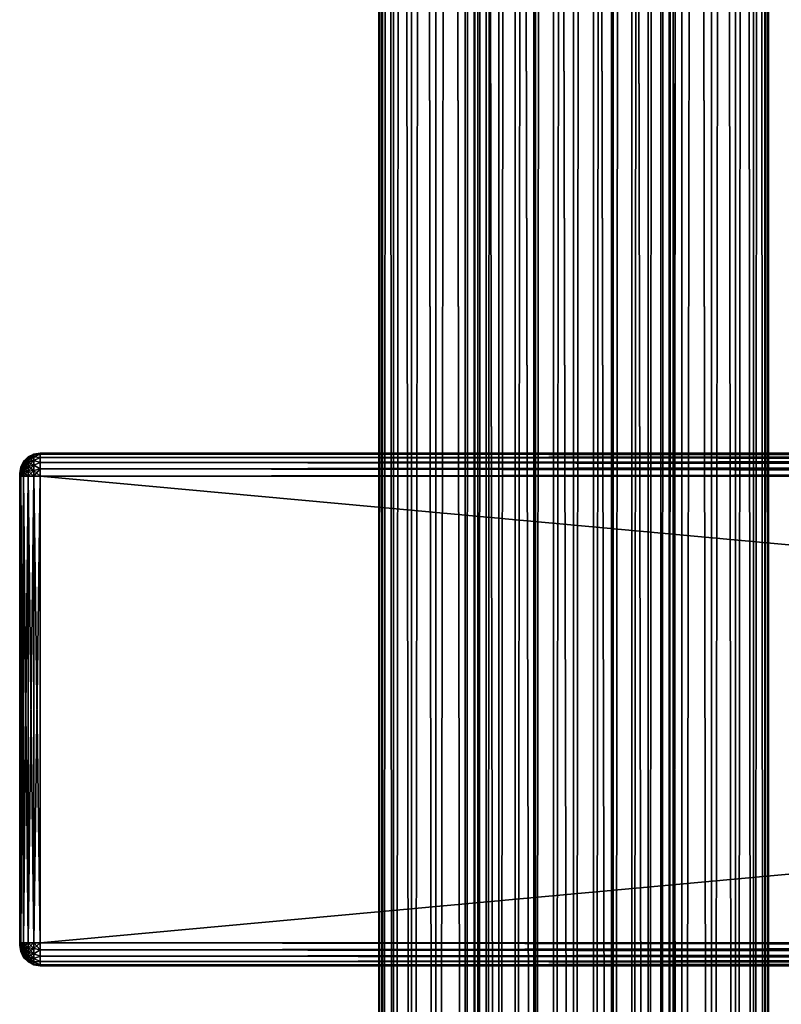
# Model space of a CAD drawing. Extents: x -54 to 446, y -6 to 1844.
# Tile 39 of 196: x -54 to 20, y 347 to 443. Entities that reach past the tile are written whole.
import ezdxf

# ---------------------------------------------------------------- set-up
doc = ezdxf.new("R2010")
doc.units = 0
doc.header["$LTSCALE"] = 52.148148
for name, color, linetype in [('111', 7, 'CONTINUOUS'), ('112', 7, 'CONTINUOUS'), ('575', 7, 'CONTINUOUS'), ('577', 7, 'CONTINUOUS'), ('578', 7, 'CONTINUOUS'), ('579', 7, 'CONTINUOUS'), ('580', 7, 'CONTINUOUS'), ('581', 7, 'CONTINUOUS'), ('582', 7, 'CONTINUOUS'), ('583', 7, 'CONTINUOUS'), ('584', 7, 'CONTINUOUS'), ('585', 7, 'CONTINUOUS'), ('586', 7, 'CONTINUOUS'), ('587', 7, 'CONTINUOUS'), ('588', 7, 'CONTINUOUS'), ('589', 7, 'CONTINUOUS'), ('590', 7, 'CONTINUOUS'), ('591', 7, 'CONTINUOUS'), ('592', 7, 'CONTINUOUS')]:
    doc.layers.add(name, color=color, linetype=linetype)

msp = doc.modelspace()

# ---------------------------------------------------------------- linework, layer by layer
at = {"layer": '111', "color": 7, "linetype": 'CONTINUOUS'}
for points in [[(0, 2, 19), (3.707, 2, 18.635), (0, 1758, 19), (0, 2, 19)], [(0, 1758, 19), (3.707, 2, 18.635), (3.707, 1758, 18.635), (0, 1758, 19)], [(3.707, 2, 18.635), (7.271, 2, 17.554), (3.707, 1758, 18.635), (3.707, 2, 18.635)], [(3.707, 1758, 18.635), (7.271, 2, 17.554), (7.271, 1758, 17.554), (3.707, 1758, 18.635)], [(7.271, 2, 17.554), (10.556, 2, 15.798), (7.271, 1758, 17.554), (7.271, 2, 17.554)], [(7.271, 1758, 17.554), (10.556, 2, 15.798), (10.556, 1758, 15.798), (7.271, 1758, 17.554)], [(9.704, 40.951, -16.335), (9.704, 1719.049, -16.335), (10.556, 1758, -15.798), (9.704, 40.951, -16.335)], [(10.556, 1758, -15.798), (10.556, 2, -15.798), (9.704, 40.951, -16.335), (10.556, 1758, -15.798)], [(13.435, 2, -13.435), (10.556, 2, -15.798), (13.435, 1758, -13.435), (13.435, 2, -13.435)], [(13.435, 1758, -13.435), (10.556, 2, -15.798), (10.556, 1758, -15.798), (13.435, 1758, -13.435)], [(10.556, 2, 15.798), (13.435, 2, 13.435), (10.556, 1758, 15.798), (10.556, 2, 15.798)], [(10.556, 1758, 15.798), (13.435, 2, 13.435), (13.435, 1758, 13.435), (10.556, 1758, 15.798)], [(15.798, 2, -10.556), (13.435, 2, -13.435), (15.798, 1758, -10.556), (15.798, 2, -10.556)], [(15.798, 1758, -10.556), (13.435, 2, -13.435), (13.435, 1758, -13.435), (15.798, 1758, -10.556)], [(13.435, 2, 13.435), (15.798, 2, 10.556), (13.435, 1758, 13.435), (13.435, 2, 13.435)], [(13.435, 1758, 13.435), (15.798, 2, 10.556), (15.798, 1758, 10.556), (13.435, 1758, 13.435)], [(17.554, 2, -7.271), (15.798, 2, -10.556), (17.554, 1758, -7.271), (17.554, 2, -7.271)], [(17.554, 1758, -7.271), (15.798, 2, -10.556), (15.798, 1758, -10.556), (17.554, 1758, -7.271)], [(15.798, 2, 10.556), (17.554, 2, 7.271), (15.798, 1758, 10.556), (15.798, 2, 10.556)], [(15.798, 1758, 10.556), (17.554, 2, 7.271), (17.554, 1758, 7.271), (15.798, 1758, 10.556)], [(18.635, 2, -3.707), (17.554, 2, -7.271), (18.635, 1758, -3.707), (18.635, 2, -3.707)], [(18.635, 1758, -3.707), (17.554, 2, -7.271), (17.554, 1758, -7.271), (18.635, 1758, -3.707)], [(17.554, 2, 7.271), (18.635, 2, 3.707), (17.554, 1758, 7.271), (17.554, 2, 7.271)], [(17.554, 1758, 7.271), (18.635, 2, 3.707), (18.635, 1758, 3.707), (17.554, 1758, 7.271)], [(19, 2), (18.635, 2, -3.707), (19, 1758), (19, 2)], [(19, 1758), (18.635, 2, -3.707), (18.635, 1758, -3.707), (19, 1758)], [(18.635, 2, 3.707), (19, 2), (18.635, 1758, 3.707), (18.635, 2, 3.707)], [(18.635, 1758, 3.707), (19, 2), (19, 1758), (18.635, 1758, 3.707)], [(9.322, 1717.143, -16.556), (9.704, 1719.049, -16.335), (9.322, 42.857, -16.556), (9.322, 1717.143, -16.556)], [(9.322, 42.857, -16.556), (9.704, 1719.049, -16.335), (9.704, 40.951, -16.335), (9.322, 42.857, -16.556)], [(8.52, 1715.259, -16.983), (9.322, 1717.143, -16.556), (8.52, 44.741, -16.983), (8.52, 1715.259, -16.983)], [(8.52, 44.741, -16.983), (9.322, 1717.143, -16.556), (9.322, 42.857, -16.556), (8.52, 44.741, -16.983)], [(7.279, 1713.514, -17.55), (8.52, 1715.259, -16.983), (7.279, 46.486, -17.55), (7.279, 1713.514, -17.55)], [(7.279, 46.486, -17.55), (8.52, 1715.259, -16.983), (8.52, 44.741, -16.983), (7.279, 46.486, -17.55)], [(5.679, 1712.075, -18.131), (7.279, 1713.514, -17.55), (5.679, 47.925, -18.131), (5.679, 1712.075, -18.131)], [(5.679, 47.925, -18.131), (7.279, 1713.514, -17.55), (7.279, 46.486, -17.55), (5.679, 47.925, -18.131)], [(3.863, 1711.048, -18.603), (5.679, 1712.075, -18.131), (3.863, 48.952, -18.603), (3.863, 1711.048, -18.603)], [(3.863, 48.952, -18.603), (5.679, 1712.075, -18.131), (5.679, 47.925, -18.131), (3.863, 48.952, -18.603)], [(1.948, 1710.447, -18.9), (3.863, 1711.048, -18.603), (1.948, 49.553, -18.9), (1.948, 1710.447, -18.9)], [(1.948, 49.553, -18.9), (3.863, 1711.048, -18.603), (3.863, 48.952, -18.603), (1.948, 49.553, -18.9)], [(0, 1710.25, -19), (1.948, 1710.447, -18.9), (0, 49.75, -19), (0, 1710.25, -19)], [(0, 49.75, -19), (1.948, 1710.447, -18.9), (1.948, 49.553, -18.9), (0, 49.75, -19)]]:
    msp.add_3dface(points, dxfattribs=at)
at = {"layer": '112', "color": 7, "linetype": 'CONTINUOUS'}
for points in [[(-19, 1758), (-18.635, 1758, -3.707), (-19, 2), (-19, 1758)], [(-19, 2), (-18.635, 1758, -3.707), (-18.635, 2, -3.707), (-19, 2)], [(-18.635, 1758, 3.707), (-19, 1758), (-18.635, 2, 3.707), (-18.635, 1758, 3.707)], [(-18.635, 2, 3.707), (-19, 1758), (-19, 2), (-18.635, 2, 3.707)], [(-18.635, 1758, -3.707), (-17.554, 1758, -7.271), (-18.635, 2, -3.707), (-18.635, 1758, -3.707)], [(-18.635, 2, -3.707), (-17.554, 1758, -7.271), (-17.554, 2, -7.271), (-18.635, 2, -3.707)], [(-17.554, 1758, 7.271), (-18.635, 1758, 3.707), (-17.554, 2, 7.271), (-17.554, 1758, 7.271)], [(-17.554, 2, 7.271), (-18.635, 1758, 3.707), (-18.635, 2, 3.707), (-17.554, 2, 7.271)], [(-17.554, 1758, -7.271), (-15.798, 1758, -10.556), (-17.554, 2, -7.271), (-17.554, 1758, -7.271)], [(-17.554, 2, -7.271), (-15.798, 1758, -10.556), (-15.798, 2, -10.556), (-17.554, 2, -7.271)], [(-15.798, 1758, 10.556), (-17.554, 1758, 7.271), (-15.798, 2, 10.556), (-15.798, 1758, 10.556)], [(-15.798, 2, 10.556), (-17.554, 1758, 7.271), (-17.554, 2, 7.271), (-15.798, 2, 10.556)], [(-15.798, 1758, -10.556), (-13.435, 1758, -13.435), (-15.798, 2, -10.556), (-15.798, 1758, -10.556)], [(-15.798, 2, -10.556), (-13.435, 1758, -13.435), (-13.435, 2, -13.435), (-15.798, 2, -10.556)], [(-13.435, 1758, 13.435), (-15.798, 1758, 10.556), (-13.435, 2, 13.435), (-13.435, 1758, 13.435)], [(-13.435, 2, 13.435), (-15.798, 1758, 10.556), (-15.798, 2, 10.556), (-13.435, 2, 13.435)], [(-13.435, 1758, -13.435), (-10.556, 1758, -15.798), (-13.435, 2, -13.435), (-13.435, 1758, -13.435)], [(-13.435, 2, -13.435), (-10.556, 1758, -15.798), (-10.556, 2, -15.798), (-13.435, 2, -13.435)], [(-10.556, 1758, 15.798), (-13.435, 1758, 13.435), (-10.556, 2, 15.798), (-10.556, 1758, 15.798)], [(-10.556, 2, 15.798), (-13.435, 1758, 13.435), (-13.435, 2, 13.435), (-10.556, 2, 15.798)], [(-10.556, 2, -15.798), (-10.556, 1758, -15.798), (-9.704, 1719.049, -16.335), (-10.556, 2, -15.798)], [(-7.271, 1758, 17.554), (-10.556, 1758, 15.798), (-7.271, 2, 17.554), (-7.271, 1758, 17.554)], [(-7.271, 2, 17.554), (-10.556, 1758, 15.798), (-10.556, 2, 15.798), (-7.271, 2, 17.554)], [(-3.707, 1758, 18.635), (-7.271, 1758, 17.554), (-3.707, 2, 18.635), (-3.707, 1758, 18.635)], [(-3.707, 2, 18.635), (-7.271, 1758, 17.554), (-7.271, 2, 17.554), (-3.707, 2, 18.635)], [(0, 2, 19), (0, 1758, 19), (-3.707, 1758, 18.635), (0, 2, 19)], [(0, 2, 19), (-3.707, 1758, 18.635), (-3.707, 2, 18.635), (0, 2, 19)], [(-10.556, 2, -15.798), (-9.704, 1719.049, -16.335), (-9.704, 40.951, -16.335), (-10.556, 2, -15.798)], [(-9.704, 1719.049, -16.335), (-9.322, 1717.143, -16.556), (-9.704, 40.951, -16.335), (-9.704, 1719.049, -16.335)], [(-9.704, 40.951, -16.335), (-9.322, 1717.143, -16.556), (-9.322, 42.857, -16.556), (-9.704, 40.951, -16.335)], [(-9.322, 1717.143, -16.556), (-8.52, 1715.259, -16.983), (-9.322, 42.857, -16.556), (-9.322, 1717.143, -16.556)], [(-9.322, 42.857, -16.556), (-8.52, 1715.259, -16.983), (-8.52, 44.741, -16.983), (-9.322, 42.857, -16.556)], [(-8.52, 1715.259, -16.983), (-7.279, 1713.514, -17.55), (-8.52, 44.741, -16.983), (-8.52, 1715.259, -16.983)], [(-8.52, 44.741, -16.983), (-7.279, 1713.514, -17.55), (-7.279, 46.486, -17.55), (-8.52, 44.741, -16.983)], [(-7.279, 1713.514, -17.55), (-5.679, 1712.075, -18.131), (-7.279, 46.486, -17.55), (-7.279, 1713.514, -17.55)], [(-7.279, 46.486, -17.55), (-5.679, 1712.075, -18.131), (-5.679, 47.925, -18.131), (-7.279, 46.486, -17.55)], [(-5.679, 1712.075, -18.131), (-3.863, 1711.048, -18.603), (-5.679, 47.925, -18.131), (-5.679, 1712.075, -18.131)], [(-5.679, 47.925, -18.131), (-3.863, 1711.048, -18.603), (-3.863, 48.952, -18.603), (-5.679, 47.925, -18.131)], [(-3.863, 1711.048, -18.603), (-1.948, 1710.447, -18.9), (-3.863, 48.952, -18.603), (-3.863, 1711.048, -18.603)], [(-3.863, 48.952, -18.603), (-1.948, 1710.447, -18.9), (-1.948, 49.553, -18.9), (-3.863, 48.952, -18.603)], [(-1.948, 1710.447, -18.9), (0, 1710.25, -19), (-1.948, 49.553, -18.9), (-1.948, 1710.447, -18.9)], [(0, 1710.25, -19), (0, 49.75, -19), (-1.948, 49.553, -18.9), (0, 1710.25, -19)]]:
    msp.add_3dface(points, dxfattribs=at)
at = {"layer": '575', "color": 7, "linetype": 'CONTINUOUS'}
for points in [[(-54, 398.991, 26.815), (-54, 399, 26.75), (-54, 398.991, 21.185), (-54, 398.991, 26.815)], [(-54, 398.991, 21.185), (-54, 399, 26.75), (-54, 399, 21.25), (-54, 398.991, 21.185)], [(-54, 398.967, 26.875), (-54, 398.991, 26.815), (-54, 398.967, 21.125), (-54, 398.967, 26.875)], [(-54, 398.967, 21.125), (-54, 398.991, 26.815), (-54, 398.991, 21.185), (-54, 398.967, 21.125)], [(-54, 398.927, 26.927), (-54, 398.967, 26.875), (-54, 398.927, 21.073), (-54, 398.927, 26.927)], [(-54, 398.927, 21.073), (-54, 398.967, 26.875), (-54, 398.967, 21.125), (-54, 398.927, 21.073)], [(-54, 398.875, 26.967), (-54, 398.927, 26.927), (-54, 398.875, 21.033), (-54, 398.875, 26.967)], [(-54, 398.875, 21.033), (-54, 398.927, 26.927), (-54, 398.927, 21.073), (-54, 398.875, 21.033)], [(-54, 398.815, 26.991), (-54, 398.875, 26.967), (-54, 398.815, 21.009), (-54, 398.815, 26.991)], [(-54, 398.815, 21.009), (-54, 398.875, 26.967), (-54, 398.875, 21.033), (-54, 398.815, 21.009)], [(-54, 398.75, 27), (-54, 398.815, 26.991), (-54, 398.75, 21), (-54, 398.75, 27)], [(-54, 398.75, 21), (-54, 398.815, 26.991), (-54, 398.815, 21.009), (-54, 398.75, 21)], [(-54, 353.25, 27), (-54, 398.75, 27), (-54, 353.25, 21), (-54, 353.25, 27)], [(-54, 353.25, 21), (-54, 398.75, 27), (-54, 398.75, 21), (-54, 353.25, 21)], [(-54, 353.185, 26.991), (-54, 353.25, 27), (-54, 353.185, 21.009), (-54, 353.185, 26.991)], [(-54, 353.185, 21.009), (-54, 353.25, 27), (-54, 353.25, 21), (-54, 353.185, 21.009)], [(-54, 353.125, 26.967), (-54, 353.185, 26.991), (-54, 353.125, 21.033), (-54, 353.125, 26.967)], [(-54, 353.125, 21.033), (-54, 353.185, 26.991), (-54, 353.185, 21.009), (-54, 353.125, 21.033)], [(-54, 353.073, 26.927), (-54, 353.125, 26.967), (-54, 353.073, 21.073), (-54, 353.073, 26.927)], [(-54, 353.073, 21.073), (-54, 353.125, 26.967), (-54, 353.125, 21.033), (-54, 353.073, 21.073)], [(-54, 353.033, 26.875), (-54, 353.073, 26.927), (-54, 353.033, 21.125), (-54, 353.033, 26.875)], [(-54, 353.033, 21.125), (-54, 353.073, 26.927), (-54, 353.073, 21.073), (-54, 353.033, 21.125)], [(-54, 353.009, 26.815), (-54, 353.033, 26.875), (-54, 353.009, 21.185), (-54, 353.009, 26.815)], [(-54, 353.009, 21.185), (-54, 353.033, 26.875), (-54, 353.033, 21.125), (-54, 353.009, 21.185)], [(-54, 353, 26.75), (-54, 353.009, 26.815), (-54, 353, 21.25), (-54, 353, 26.75)], [(-54, 353, 21.25), (-54, 353.009, 26.815), (-54, 353.009, 21.185), (-54, 353, 21.25)]]:
    msp.add_3dface(points, dxfattribs=at)
at = {"layer": '577', "color": 7, "linetype": 'CONTINUOUS'}
for points in [[(-52, 401, 26.75), (-52, 400.89, 27.445), (444, 401, 26.75), (-52, 401, 26.75)], [(444, 401, 26.75), (-52, 400.89, 27.445), (444, 400.89, 27.445), (444, 401, 26.75)], [(-52, 400.89, 27.445), (-52, 400.57, 28.073), (444, 400.89, 27.445), (-52, 400.89, 27.445)], [(444, 400.89, 27.445), (-52, 400.57, 28.073), (444, 400.57, 28.073), (444, 400.89, 27.445)], [(-52, 400.57, 28.073), (-52, 400.073, 28.57), (444, 400.57, 28.073), (-52, 400.57, 28.073)], [(444, 400.57, 28.073), (-52, 400.073, 28.57), (444, 400.073, 28.57), (444, 400.57, 28.073)], [(-52, 400.073, 28.57), (-52, 399.445, 28.89), (444, 400.073, 28.57), (-52, 400.073, 28.57)], [(444, 400.073, 28.57), (-52, 399.445, 28.89), (444, 399.445, 28.89), (444, 400.073, 28.57)], [(-52, 399.445, 28.89), (-52, 398.75, 29), (444, 399.445, 28.89), (-52, 399.445, 28.89)], [(444, 399.445, 28.89), (-52, 398.75, 29), (444, 398.75, 29), (444, 399.445, 28.89)]]:
    msp.add_3dface(points, dxfattribs=at)
at = {"layer": '578', "color": 7, "linetype": 'CONTINUOUS'}
for points in [[(444, 398.75, 29), (-52, 398.75, 29), (444, 353.25, 29), (444, 398.75, 29)], [(-52, 398.75, 29), (-52, 353.25, 29), (444, 353.25, 29), (-52, 398.75, 29)]]:
    msp.add_3dface(points, dxfattribs=at)
at = {"layer": '579', "color": 7, "linetype": 'CONTINUOUS'}
for points in [[(444, 353.25, 29), (-52, 353.25, 29), (-52, 352.555, 28.89), (444, 353.25, 29)], [(444, 353.25, 29), (-52, 352.555, 28.89), (444, 352.555, 28.89), (444, 353.25, 29)], [(-52, 352.555, 28.89), (-52, 351.927, 28.57), (444, 352.555, 28.89), (-52, 352.555, 28.89)], [(444, 352.555, 28.89), (-52, 351.927, 28.57), (444, 351.927, 28.57), (444, 352.555, 28.89)], [(-52, 351.927, 28.57), (-52, 351.43, 28.073), (444, 351.927, 28.57), (-52, 351.927, 28.57)], [(444, 351.927, 28.57), (-52, 351.43, 28.073), (444, 351.43, 28.073), (444, 351.927, 28.57)], [(-52, 351.43, 28.073), (-52, 351.11, 27.445), (444, 351.43, 28.073), (-52, 351.43, 28.073)], [(444, 351.43, 28.073), (-52, 351.11, 27.445), (444, 351.11, 27.445), (444, 351.43, 28.073)], [(-52, 351.11, 27.445), (-52, 351, 26.75), (444, 351.11, 27.445), (-52, 351.11, 27.445)], [(444, 351.11, 27.445), (-52, 351, 26.75), (444, 351, 26.75), (444, 351.11, 27.445)]]:
    msp.add_3dface(points, dxfattribs=at)
at = {"layer": '580', "color": 7, "linetype": 'CONTINUOUS'}
for points in [[(444, 351, 26.75), (-52, 351, 26.75), (444, 351, 21.25), (444, 351, 26.75)], [(-52, 351, 26.75), (-52, 351, 21.25), (444, 351, 21.25), (-52, 351, 26.75)]]:
    msp.add_3dface(points, dxfattribs=at)
at = {"layer": '581', "color": 7, "linetype": 'CONTINUOUS'}
for points in [[(-52, 352.555, 19.11), (-52, 353.25, 19), (444, 352.555, 19.11), (-52, 352.555, 19.11)], [(444, 352.555, 19.11), (-52, 353.25, 19), (444, 353.25, 19), (444, 352.555, 19.11)], [(-52, 351.927, 19.43), (-52, 352.555, 19.11), (444, 351.927, 19.43), (-52, 351.927, 19.43)], [(444, 351.927, 19.43), (-52, 352.555, 19.11), (444, 352.555, 19.11), (444, 351.927, 19.43)], [(-52, 351.43, 19.927), (-52, 351.927, 19.43), (444, 351.43, 19.927), (-52, 351.43, 19.927)], [(444, 351.43, 19.927), (-52, 351.927, 19.43), (444, 351.927, 19.43), (444, 351.43, 19.927)], [(-52, 351.11, 20.555), (-52, 351.43, 19.927), (444, 351.11, 20.555), (-52, 351.11, 20.555)], [(444, 351.11, 20.555), (-52, 351.43, 19.927), (444, 351.43, 19.927), (444, 351.11, 20.555)], [(444, 351, 21.25), (-52, 351, 21.25), (-52, 351.11, 20.555), (444, 351, 21.25)], [(444, 351, 21.25), (-52, 351.11, 20.555), (444, 351.11, 20.555), (444, 351, 21.25)]]:
    msp.add_3dface(points, dxfattribs=at)
at = {"layer": '582', "color": 7, "linetype": 'CONTINUOUS'}
for points in [[(444, 353.25, 19), (-52, 353.25, 19), (444, 398.75, 19), (444, 353.25, 19)], [(-52, 353.25, 19), (-52, 398.75, 19), (444, 398.75, 19), (-52, 353.25, 19)]]:
    msp.add_3dface(points, dxfattribs=at)
at = {"layer": '583', "color": 7, "linetype": 'CONTINUOUS'}
for points in [[(-52, 400.89, 20.555), (-52, 401, 21.25), (444, 400.89, 20.555), (-52, 400.89, 20.555)], [(444, 400.89, 20.555), (-52, 401, 21.25), (444, 401, 21.25), (444, 400.89, 20.555)], [(-52, 400.57, 19.927), (-52, 400.89, 20.555), (444, 400.57, 19.927), (-52, 400.57, 19.927)], [(444, 400.57, 19.927), (-52, 400.89, 20.555), (444, 400.89, 20.555), (444, 400.57, 19.927)], [(-52, 400.073, 19.43), (-52, 400.57, 19.927), (444, 400.073, 19.43), (-52, 400.073, 19.43)], [(444, 400.073, 19.43), (-52, 400.57, 19.927), (444, 400.57, 19.927), (444, 400.073, 19.43)], [(-52, 399.445, 19.11), (-52, 400.073, 19.43), (444, 399.445, 19.11), (-52, 399.445, 19.11)], [(444, 399.445, 19.11), (-52, 400.073, 19.43), (444, 400.073, 19.43), (444, 399.445, 19.11)], [(444, 398.75, 19), (-52, 398.75, 19), (-52, 399.445, 19.11), (444, 398.75, 19)], [(444, 398.75, 19), (-52, 399.445, 19.11), (444, 399.445, 19.11), (444, 398.75, 19)]]:
    msp.add_3dface(points, dxfattribs=at)
at = {"layer": '584', "color": 7, "linetype": 'CONTINUOUS'}
for points in [[(-52, 401, 26.75), (444, 401, 26.75), (-52, 401, 21.25), (-52, 401, 26.75)], [(-52, 401, 21.25), (444, 401, 26.75), (444, 401, 21.25), (-52, 401, 21.25)]]:
    msp.add_3dface(points, dxfattribs=at)
at = {"layer": '585', "color": 7, "linetype": 'CONTINUOUS'}
for points in [[(-53.175, 400.619, 26.75), (-53.618, 400.176, 26.75), (-53.618, 400.127, 27.119), (-53.175, 400.619, 26.75)], [(-53.175, 400.619, 26.75), (-53.618, 400.127, 27.119), (-53.175, 400.555, 27.234), (-53.175, 400.619, 26.75)], [(-53.618, 400.127, 27.119), (-53.618, 399.985, 27.463), (-53.175, 400.555, 27.234), (-53.618, 400.127, 27.119)], [(-53.175, 400.555, 27.234), (-53.618, 399.985, 27.463), (-53.175, 400.368, 27.684), (-53.175, 400.555, 27.234)], [(-53.618, 399.985, 27.463), (-53.618, 399.758, 27.758), (-53.175, 400.368, 27.684), (-53.618, 399.985, 27.463)], [(-53.175, 400.368, 27.684), (-53.618, 399.758, 27.758), (-53.175, 400.071, 28.071), (-53.175, 400.368, 27.684)], [(-52.616, 400.903, 26.75), (-53.175, 400.619, 26.75), (-53.175, 400.555, 27.234), (-52.616, 400.903, 26.75)], [(-52.616, 400.903, 26.75), (-53.175, 400.555, 27.234), (-52.616, 400.829, 27.307), (-52.616, 400.903, 26.75)], [(-53.175, 400.555, 27.234), (-53.175, 400.368, 27.684), (-52.616, 400.829, 27.307), (-53.175, 400.555, 27.234)], [(-52.616, 400.829, 27.307), (-53.175, 400.368, 27.684), (-52.616, 400.614, 27.826), (-52.616, 400.829, 27.307)], [(-53.175, 400.368, 27.684), (-53.175, 400.071, 28.071), (-52.616, 400.614, 27.826), (-53.175, 400.368, 27.684)], [(-52.616, 400.614, 27.826), (-53.175, 400.071, 28.071), (-52.616, 400.272, 28.272), (-52.616, 400.614, 27.826)], [(-52, 400.89, 27.445), (-52, 401, 26.75), (-52.616, 400.829, 27.307), (-52, 400.89, 27.445)], [(-52, 401, 26.75), (-52.616, 400.903, 26.75), (-52.616, 400.829, 27.307), (-52, 401, 26.75)], [(-52, 400.57, 28.073), (-52, 400.89, 27.445), (-52.616, 400.614, 27.826), (-52, 400.57, 28.073)], [(-52, 400.89, 27.445), (-52.616, 400.829, 27.307), (-52.616, 400.614, 27.826), (-52, 400.89, 27.445)], [(-52, 400.57, 28.073), (-52.616, 400.614, 27.826), (-52.616, 400.272, 28.272), (-52, 400.57, 28.073)], [(-52, 400.073, 28.57), (-52, 400.57, 28.073), (-52.616, 400.272, 28.272), (-52, 400.073, 28.57)], [(-54, 399, 26.75), (-54, 398.991, 26.815), (-53.902, 399.618, 26.75), (-54, 399, 26.75)], [(-53.902, 399.618, 26.75), (-54, 398.991, 26.815), (-53.902, 399.588, 26.975), (-53.902, 399.618, 26.75)], [(-54, 398.991, 26.815), (-54, 398.967, 26.875), (-53.902, 399.588, 26.975), (-54, 398.991, 26.815)], [(-53.902, 399.588, 26.975), (-54, 398.967, 26.875), (-53.902, 399.502, 27.184), (-53.902, 399.588, 26.975)], [(-54, 398.967, 26.875), (-54, 398.927, 26.927), (-53.902, 399.502, 27.184), (-54, 398.967, 26.875)], [(-53.902, 399.502, 27.184), (-54, 398.927, 26.927), (-53.902, 399.364, 27.364), (-53.902, 399.502, 27.184)], [(-53.618, 400.176, 26.75), (-53.902, 399.618, 26.75), (-53.902, 399.588, 26.975), (-53.618, 400.176, 26.75)], [(-53.618, 400.176, 26.75), (-53.902, 399.588, 26.975), (-53.618, 400.127, 27.119), (-53.618, 400.176, 26.75)], [(-53.902, 399.588, 26.975), (-53.902, 399.502, 27.184), (-53.618, 400.127, 27.119), (-53.902, 399.588, 26.975)], [(-53.618, 400.127, 27.119), (-53.902, 399.502, 27.184), (-53.618, 399.985, 27.463), (-53.618, 400.127, 27.119)], [(-53.902, 399.502, 27.184), (-53.902, 399.364, 27.364), (-53.618, 399.985, 27.463), (-53.902, 399.502, 27.184)], [(-53.618, 399.985, 27.463), (-53.902, 399.364, 27.364), (-53.618, 399.758, 27.758), (-53.618, 399.985, 27.463)], [(-53.902, 399.364, 27.364), (-53.902, 399.184, 27.502), (-53.618, 399.758, 27.758), (-53.902, 399.364, 27.364)], [(-53.618, 399.758, 27.758), (-53.902, 399.184, 27.502), (-53.618, 399.463, 27.985), (-53.618, 399.758, 27.758)], [(-53.902, 399.184, 27.502), (-53.902, 398.975, 27.588), (-53.618, 399.463, 27.985), (-53.902, 399.184, 27.502)], [(-53.618, 399.463, 27.985), (-53.902, 398.975, 27.588), (-53.618, 399.119, 28.127), (-53.618, 399.463, 27.985)], [(-53.618, 399.758, 27.758), (-53.618, 399.463, 27.985), (-53.175, 400.071, 28.071), (-53.618, 399.758, 27.758)], [(-53.175, 400.071, 28.071), (-53.618, 399.463, 27.985), (-53.175, 399.684, 28.368), (-53.175, 400.071, 28.071)], [(-53.618, 399.463, 27.985), (-53.618, 399.119, 28.127), (-53.175, 399.684, 28.368), (-53.618, 399.463, 27.985)], [(-53.175, 399.684, 28.368), (-53.618, 399.119, 28.127), (-53.175, 399.234, 28.555), (-53.175, 399.684, 28.368)], [(-53.175, 400.071, 28.071), (-53.175, 399.684, 28.368), (-52.616, 400.272, 28.272), (-53.175, 400.071, 28.071)], [(-52.616, 400.272, 28.272), (-53.175, 399.684, 28.368), (-52.616, 399.826, 28.614), (-52.616, 400.272, 28.272)], [(-53.175, 399.684, 28.368), (-53.175, 399.234, 28.555), (-52.616, 399.826, 28.614), (-53.175, 399.684, 28.368)], [(-52.616, 399.826, 28.614), (-53.175, 399.234, 28.555), (-52.616, 399.307, 28.829), (-52.616, 399.826, 28.614)], [(-52, 400.073, 28.57), (-52.616, 400.272, 28.272), (-52.616, 399.826, 28.614), (-52, 400.073, 28.57)], [(-52, 399.445, 28.89), (-52, 400.073, 28.57), (-52.616, 399.826, 28.614), (-52, 399.445, 28.89)], [(-52, 399.445, 28.89), (-52.616, 399.826, 28.614), (-52.616, 399.307, 28.829), (-52, 399.445, 28.89)], [(-52, 398.75, 29), (-52, 399.445, 28.89), (-52.616, 398.75, 28.903), (-52, 398.75, 29)], [(-52.616, 398.75, 28.903), (-52, 399.445, 28.89), (-52.616, 399.307, 28.829), (-52.616, 398.75, 28.903)], [(-54, 398.927, 26.927), (-54, 398.875, 26.967), (-53.902, 399.364, 27.364), (-54, 398.927, 26.927)], [(-53.902, 399.364, 27.364), (-54, 398.875, 26.967), (-53.902, 399.184, 27.502), (-53.902, 399.364, 27.364)], [(-53.902, 399.184, 27.502), (-54, 398.875, 26.967), (-53.902, 398.975, 27.588), (-53.902, 399.184, 27.502)], [(-54, 398.875, 26.967), (-54, 398.815, 26.991), (-53.902, 398.975, 27.588), (-54, 398.875, 26.967)], [(-54, 398.815, 26.991), (-54, 398.75, 27), (-53.902, 398.975, 27.588), (-54, 398.815, 26.991)], [(-54, 398.75, 27), (-53.902, 398.75, 27.618), (-53.902, 398.975, 27.588), (-54, 398.75, 27)], [(-53.902, 398.75, 27.618), (-53.618, 398.75, 28.176), (-53.618, 399.119, 28.127), (-53.902, 398.75, 27.618)], [(-53.902, 398.975, 27.588), (-53.902, 398.75, 27.618), (-53.618, 399.119, 28.127), (-53.902, 398.975, 27.588)], [(-53.618, 398.75, 28.176), (-53.175, 398.75, 28.619), (-53.175, 399.234, 28.555), (-53.618, 398.75, 28.176)], [(-53.618, 399.119, 28.127), (-53.618, 398.75, 28.176), (-53.175, 399.234, 28.555), (-53.618, 399.119, 28.127)], [(-53.175, 398.75, 28.619), (-52.616, 398.75, 28.903), (-52.616, 399.307, 28.829), (-53.175, 398.75, 28.619)], [(-53.175, 399.234, 28.555), (-53.175, 398.75, 28.619), (-52.616, 399.307, 28.829), (-53.175, 399.234, 28.555)]]:
    msp.add_3dface(points, dxfattribs=at)
at = {"layer": '586', "color": 7, "linetype": 'CONTINUOUS'}
for points in [[(-54, 398.75, 27), (-54, 353.25, 27), (-53.902, 353.25, 27.618), (-54, 398.75, 27)], [(-54, 398.75, 27), (-53.902, 353.25, 27.618), (-53.902, 398.75, 27.618), (-54, 398.75, 27)], [(-53.902, 353.25, 27.618), (-53.618, 353.25, 28.176), (-53.902, 398.75, 27.618), (-53.902, 353.25, 27.618)], [(-53.902, 398.75, 27.618), (-53.618, 353.25, 28.176), (-53.618, 398.75, 28.176), (-53.902, 398.75, 27.618)], [(-53.618, 353.25, 28.176), (-53.175, 353.25, 28.619), (-53.618, 398.75, 28.176), (-53.618, 353.25, 28.176)], [(-53.618, 398.75, 28.176), (-53.175, 353.25, 28.619), (-53.175, 398.75, 28.619), (-53.618, 398.75, 28.176)], [(-53.175, 353.25, 28.619), (-52.616, 353.25, 28.903), (-53.175, 398.75, 28.619), (-53.175, 353.25, 28.619)], [(-53.175, 398.75, 28.619), (-52.616, 353.25, 28.903), (-52.616, 398.75, 28.903), (-53.175, 398.75, 28.619)], [(-52, 353.25, 29), (-52, 398.75, 29), (-52.616, 398.75, 28.903), (-52, 353.25, 29)], [(-52.616, 353.25, 28.903), (-52, 353.25, 29), (-52.616, 398.75, 28.903), (-52.616, 353.25, 28.903)]]:
    msp.add_3dface(points, dxfattribs=at)
at = {"layer": '587', "color": 7, "linetype": 'CONTINUOUS'}
for points in [[(-54, 353.25, 27), (-54, 353.185, 26.991), (-53.902, 353.25, 27.618), (-54, 353.25, 27)], [(-53.902, 353.25, 27.618), (-54, 353.185, 26.991), (-53.902, 353.025, 27.588), (-53.902, 353.25, 27.618)], [(-54, 353.185, 26.991), (-54, 353.125, 26.967), (-53.902, 353.025, 27.588), (-54, 353.185, 26.991)], [(-54, 353.125, 26.967), (-54, 353.073, 26.927), (-53.902, 352.816, 27.502), (-54, 353.125, 26.967)], [(-53.902, 353.025, 27.588), (-54, 353.125, 26.967), (-53.902, 352.816, 27.502), (-53.902, 353.025, 27.588)], [(-54, 353.073, 26.927), (-54, 353.033, 26.875), (-53.902, 352.636, 27.364), (-54, 353.073, 26.927)], [(-53.902, 352.816, 27.502), (-54, 353.073, 26.927), (-53.902, 352.636, 27.364), (-53.902, 352.816, 27.502)], [(-54, 353.033, 26.875), (-54, 353.009, 26.815), (-53.902, 352.412, 26.975), (-54, 353.033, 26.875)], [(-53.902, 352.636, 27.364), (-54, 353.033, 26.875), (-53.902, 352.498, 27.184), (-53.902, 352.636, 27.364)], [(-53.902, 352.498, 27.184), (-54, 353.033, 26.875), (-53.902, 352.412, 26.975), (-53.902, 352.498, 27.184)], [(-54, 353.009, 26.815), (-54, 353, 26.75), (-53.902, 352.412, 26.975), (-54, 353.009, 26.815)], [(-54, 353, 26.75), (-53.902, 352.382, 26.75), (-53.902, 352.412, 26.975), (-54, 353, 26.75)], [(-53.902, 353.25, 27.618), (-53.902, 353.025, 27.588), (-53.618, 353.25, 28.176), (-53.902, 353.25, 27.618)], [(-53.618, 353.25, 28.176), (-53.902, 353.025, 27.588), (-53.618, 352.881, 28.127), (-53.618, 353.25, 28.176)], [(-53.902, 353.025, 27.588), (-53.902, 352.816, 27.502), (-53.618, 352.881, 28.127), (-53.902, 353.025, 27.588)], [(-53.618, 352.881, 28.127), (-53.902, 352.816, 27.502), (-53.618, 352.537, 27.985), (-53.618, 352.881, 28.127)], [(-53.902, 352.816, 27.502), (-53.902, 352.636, 27.364), (-53.618, 352.537, 27.985), (-53.902, 352.816, 27.502)], [(-53.902, 352.636, 27.364), (-53.902, 352.498, 27.184), (-53.618, 352.242, 27.758), (-53.902, 352.636, 27.364)], [(-53.618, 352.537, 27.985), (-53.902, 352.636, 27.364), (-53.618, 352.242, 27.758), (-53.618, 352.537, 27.985)], [(-53.902, 352.498, 27.184), (-53.902, 352.412, 26.975), (-53.618, 352.015, 27.463), (-53.902, 352.498, 27.184)], [(-53.618, 352.242, 27.758), (-53.902, 352.498, 27.184), (-53.618, 352.015, 27.463), (-53.618, 352.242, 27.758)], [(-53.902, 352.412, 26.975), (-53.902, 352.382, 26.75), (-53.618, 351.873, 27.119), (-53.902, 352.412, 26.975)], [(-53.618, 352.015, 27.463), (-53.902, 352.412, 26.975), (-53.618, 351.873, 27.119), (-53.618, 352.015, 27.463)], [(-53.902, 352.382, 26.75), (-53.618, 351.824, 26.75), (-53.618, 351.873, 27.119), (-53.902, 352.382, 26.75)], [(-53.618, 353.25, 28.176), (-53.618, 352.881, 28.127), (-53.175, 353.25, 28.619), (-53.618, 353.25, 28.176)], [(-53.175, 353.25, 28.619), (-53.618, 352.881, 28.127), (-53.175, 352.766, 28.555), (-53.175, 353.25, 28.619)], [(-53.618, 352.881, 28.127), (-53.618, 352.537, 27.985), (-53.175, 352.766, 28.555), (-53.618, 352.881, 28.127)], [(-53.175, 352.766, 28.555), (-53.618, 352.537, 27.985), (-53.175, 352.316, 28.368), (-53.175, 352.766, 28.555)], [(-53.618, 352.537, 27.985), (-53.618, 352.242, 27.758), (-53.175, 352.316, 28.368), (-53.618, 352.537, 27.985)], [(-53.175, 353.25, 28.619), (-53.175, 352.766, 28.555), (-52.616, 353.25, 28.903), (-53.175, 353.25, 28.619)], [(-52.616, 353.25, 28.903), (-53.175, 352.766, 28.555), (-52.616, 352.693, 28.829), (-52.616, 353.25, 28.903)], [(-53.175, 352.766, 28.555), (-53.175, 352.316, 28.368), (-52.616, 352.693, 28.829), (-53.175, 352.766, 28.555)], [(-52.616, 352.693, 28.829), (-53.175, 352.316, 28.368), (-52.616, 352.174, 28.614), (-52.616, 352.693, 28.829)], [(-52, 352.555, 28.89), (-52, 353.25, 29), (-52.616, 352.693, 28.829), (-52, 352.555, 28.89)], [(-52, 353.25, 29), (-52.616, 353.25, 28.903), (-52.616, 352.693, 28.829), (-52, 353.25, 29)], [(-52, 352.555, 28.89), (-52.616, 352.693, 28.829), (-52.616, 352.174, 28.614), (-52, 352.555, 28.89)], [(-52, 351.927, 28.57), (-52, 352.555, 28.89), (-52.616, 352.174, 28.614), (-52, 351.927, 28.57)], [(-53.175, 352.316, 28.368), (-53.618, 352.242, 27.758), (-53.175, 351.929, 28.071), (-53.175, 352.316, 28.368)], [(-53.618, 352.242, 27.758), (-53.618, 352.015, 27.463), (-53.175, 351.929, 28.071), (-53.618, 352.242, 27.758)], [(-53.618, 352.015, 27.463), (-53.618, 351.873, 27.119), (-53.175, 351.632, 27.684), (-53.618, 352.015, 27.463)], [(-53.175, 351.929, 28.071), (-53.618, 352.015, 27.463), (-53.175, 351.632, 27.684), (-53.175, 351.929, 28.071)], [(-53.618, 351.873, 27.119), (-53.618, 351.824, 26.75), (-53.175, 351.445, 27.234), (-53.618, 351.873, 27.119)], [(-53.175, 351.632, 27.684), (-53.618, 351.873, 27.119), (-53.175, 351.445, 27.234), (-53.175, 351.632, 27.684)], [(-53.618, 351.824, 26.75), (-53.175, 351.381, 26.75), (-53.175, 351.445, 27.234), (-53.618, 351.824, 26.75)], [(-53.175, 352.316, 28.368), (-53.175, 351.929, 28.071), (-52.616, 352.174, 28.614), (-53.175, 352.316, 28.368)], [(-52.616, 352.174, 28.614), (-53.175, 351.929, 28.071), (-52.616, 351.728, 28.272), (-52.616, 352.174, 28.614)], [(-53.175, 351.929, 28.071), (-53.175, 351.632, 27.684), (-52.616, 351.728, 28.272), (-53.175, 351.929, 28.071)], [(-52.616, 351.728, 28.272), (-53.175, 351.632, 27.684), (-52.616, 351.386, 27.826), (-52.616, 351.728, 28.272)], [(-53.175, 351.632, 27.684), (-53.175, 351.445, 27.234), (-52.616, 351.386, 27.826), (-53.175, 351.632, 27.684)], [(-53.175, 351.445, 27.234), (-53.175, 351.381, 26.75), (-52.616, 351.171, 27.307), (-53.175, 351.445, 27.234)], [(-52.616, 351.386, 27.826), (-53.175, 351.445, 27.234), (-52.616, 351.171, 27.307), (-52.616, 351.386, 27.826)], [(-53.175, 351.381, 26.75), (-52.616, 351.097, 26.75), (-52.616, 351.171, 27.307), (-53.175, 351.381, 26.75)], [(-52, 351.927, 28.57), (-52.616, 352.174, 28.614), (-52.616, 351.728, 28.272), (-52, 351.927, 28.57)], [(-52, 351.43, 28.073), (-52, 351.927, 28.57), (-52.616, 351.728, 28.272), (-52, 351.43, 28.073)], [(-52, 351.43, 28.073), (-52.616, 351.728, 28.272), (-52.616, 351.386, 27.826), (-52, 351.43, 28.073)], [(-52, 351.11, 27.445), (-52, 351.43, 28.073), (-52.616, 351.386, 27.826), (-52, 351.11, 27.445)], [(-52, 351.11, 27.445), (-52.616, 351.386, 27.826), (-52.616, 351.171, 27.307), (-52, 351.11, 27.445)], [(-52.616, 351.097, 26.75), (-52, 351.11, 27.445), (-52.616, 351.171, 27.307), (-52.616, 351.097, 26.75)], [(-52, 351, 26.75), (-52, 351.11, 27.445), (-52.616, 351.097, 26.75), (-52, 351, 26.75)]]:
    msp.add_3dface(points, dxfattribs=at)
at = {"layer": '588', "color": 7, "linetype": 'CONTINUOUS'}
for points in [[(-54, 353, 26.75), (-54, 353, 21.25), (-53.902, 352.382, 21.25), (-54, 353, 26.75)], [(-54, 353, 26.75), (-53.902, 352.382, 21.25), (-53.902, 352.382, 26.75), (-54, 353, 26.75)], [(-53.902, 352.382, 21.25), (-53.618, 351.824, 21.25), (-53.902, 352.382, 26.75), (-53.902, 352.382, 21.25)], [(-53.902, 352.382, 26.75), (-53.618, 351.824, 21.25), (-53.618, 351.824, 26.75), (-53.902, 352.382, 26.75)], [(-53.618, 351.824, 21.25), (-53.175, 351.381, 21.25), (-53.618, 351.824, 26.75), (-53.618, 351.824, 21.25)], [(-53.618, 351.824, 26.75), (-53.175, 351.381, 21.25), (-53.175, 351.381, 26.75), (-53.618, 351.824, 26.75)], [(-53.175, 351.381, 21.25), (-52.616, 351.097, 21.25), (-53.175, 351.381, 26.75), (-53.175, 351.381, 21.25)], [(-53.175, 351.381, 26.75), (-52.616, 351.097, 21.25), (-52.616, 351.097, 26.75), (-53.175, 351.381, 26.75)], [(-52, 351, 21.25), (-52, 351, 26.75), (-52.616, 351.097, 26.75), (-52, 351, 21.25)], [(-52.616, 351.097, 21.25), (-52, 351, 21.25), (-52.616, 351.097, 26.75), (-52.616, 351.097, 21.25)]]:
    msp.add_3dface(points, dxfattribs=at)
at = {"layer": '589', "color": 7, "linetype": 'CONTINUOUS'}
for points in [[(-54, 353.185, 21.009), (-54, 353.25, 21), (-53.902, 353.025, 20.412), (-54, 353.185, 21.009)], [(-54, 353.25, 21), (-53.902, 353.25, 20.382), (-53.902, 353.025, 20.412), (-54, 353.25, 21)], [(-54, 353.125, 21.033), (-54, 353.185, 21.009), (-53.902, 353.025, 20.412), (-54, 353.125, 21.033)], [(-54, 353.073, 21.073), (-54, 353.125, 21.033), (-53.902, 352.636, 20.636), (-54, 353.073, 21.073)], [(-53.902, 352.636, 20.636), (-54, 353.125, 21.033), (-53.902, 352.816, 20.498), (-53.902, 352.636, 20.636)], [(-53.902, 352.816, 20.498), (-54, 353.125, 21.033), (-53.902, 353.025, 20.412), (-53.902, 352.816, 20.498)], [(-54, 353.033, 21.125), (-54, 353.073, 21.073), (-53.902, 352.498, 20.816), (-54, 353.033, 21.125)], [(-53.902, 352.498, 20.816), (-54, 353.073, 21.073), (-53.902, 352.636, 20.636), (-53.902, 352.498, 20.816)], [(-54, 353.009, 21.185), (-54, 353.033, 21.125), (-53.902, 352.412, 21.025), (-54, 353.009, 21.185)], [(-53.902, 352.412, 21.025), (-54, 353.033, 21.125), (-53.902, 352.498, 20.816), (-53.902, 352.412, 21.025)], [(-54, 353, 21.25), (-54, 353.009, 21.185), (-53.902, 352.382, 21.25), (-54, 353, 21.25)], [(-53.902, 352.382, 21.25), (-54, 353.009, 21.185), (-53.902, 352.412, 21.025), (-53.902, 352.382, 21.25)], [(-53.902, 353.25, 20.382), (-53.618, 353.25, 19.824), (-53.618, 352.881, 19.873), (-53.902, 353.25, 20.382)], [(-53.902, 353.025, 20.412), (-53.902, 353.25, 20.382), (-53.618, 352.881, 19.873), (-53.902, 353.025, 20.412)], [(-53.902, 352.816, 20.498), (-53.902, 353.025, 20.412), (-53.618, 352.537, 20.015), (-53.902, 352.816, 20.498)], [(-53.618, 352.537, 20.015), (-53.902, 353.025, 20.412), (-53.618, 352.881, 19.873), (-53.618, 352.537, 20.015)], [(-53.902, 352.636, 20.636), (-53.902, 352.816, 20.498), (-53.618, 352.242, 20.242), (-53.902, 352.636, 20.636)], [(-53.618, 352.242, 20.242), (-53.902, 352.816, 20.498), (-53.618, 352.537, 20.015), (-53.618, 352.242, 20.242)], [(-53.902, 352.498, 20.816), (-53.902, 352.636, 20.636), (-53.618, 352.015, 20.537), (-53.902, 352.498, 20.816)], [(-53.618, 352.015, 20.537), (-53.902, 352.636, 20.636), (-53.618, 352.242, 20.242), (-53.618, 352.015, 20.537)], [(-53.902, 352.412, 21.025), (-53.902, 352.498, 20.816), (-53.618, 351.873, 20.881), (-53.902, 352.412, 21.025)], [(-53.618, 351.873, 20.881), (-53.902, 352.498, 20.816), (-53.618, 352.015, 20.537), (-53.618, 351.873, 20.881)], [(-53.902, 352.382, 21.25), (-53.902, 352.412, 21.025), (-53.618, 351.824, 21.25), (-53.902, 352.382, 21.25)], [(-53.618, 351.824, 21.25), (-53.902, 352.412, 21.025), (-53.618, 351.873, 20.881), (-53.618, 351.824, 21.25)], [(-53.618, 353.25, 19.824), (-53.175, 353.25, 19.381), (-53.175, 352.766, 19.445), (-53.618, 353.25, 19.824)], [(-53.618, 352.881, 19.873), (-53.618, 353.25, 19.824), (-53.175, 352.766, 19.445), (-53.618, 352.881, 19.873)], [(-53.618, 352.537, 20.015), (-53.618, 352.881, 19.873), (-53.175, 352.316, 19.632), (-53.618, 352.537, 20.015)], [(-53.175, 352.316, 19.632), (-53.618, 352.881, 19.873), (-53.175, 352.766, 19.445), (-53.175, 352.316, 19.632)], [(-53.618, 352.242, 20.242), (-53.618, 352.537, 20.015), (-53.175, 351.929, 19.929), (-53.618, 352.242, 20.242)], [(-53.175, 351.929, 19.929), (-53.618, 352.537, 20.015), (-53.175, 352.316, 19.632), (-53.175, 351.929, 19.929)], [(-53.175, 353.25, 19.381), (-52.616, 353.25, 19.097), (-52.616, 352.693, 19.171), (-53.175, 353.25, 19.381)], [(-53.175, 352.766, 19.445), (-53.175, 353.25, 19.381), (-52.616, 352.693, 19.171), (-53.175, 352.766, 19.445)], [(-53.175, 352.316, 19.632), (-53.175, 352.766, 19.445), (-52.616, 352.174, 19.386), (-53.175, 352.316, 19.632)], [(-52.616, 352.174, 19.386), (-53.175, 352.766, 19.445), (-52.616, 352.693, 19.171), (-52.616, 352.174, 19.386)], [(-52, 353.25, 19), (-52, 352.555, 19.11), (-52.616, 353.25, 19.097), (-52, 353.25, 19)], [(-52.616, 353.25, 19.097), (-52, 352.555, 19.11), (-52.616, 352.693, 19.171), (-52.616, 353.25, 19.097)], [(-52, 352.555, 19.11), (-52.616, 352.174, 19.386), (-52.616, 352.693, 19.171), (-52, 352.555, 19.11)], [(-52, 352.555, 19.11), (-52, 351.927, 19.43), (-52.616, 352.174, 19.386), (-52, 352.555, 19.11)], [(-53.618, 352.015, 20.537), (-53.618, 352.242, 20.242), (-53.175, 351.632, 20.316), (-53.618, 352.015, 20.537)], [(-53.175, 351.632, 20.316), (-53.618, 352.242, 20.242), (-53.175, 351.929, 19.929), (-53.175, 351.632, 20.316)], [(-53.618, 351.873, 20.881), (-53.618, 352.015, 20.537), (-53.175, 351.445, 20.766), (-53.618, 351.873, 20.881)], [(-53.175, 351.445, 20.766), (-53.618, 352.015, 20.537), (-53.175, 351.632, 20.316), (-53.175, 351.445, 20.766)], [(-53.618, 351.824, 21.25), (-53.618, 351.873, 20.881), (-53.175, 351.381, 21.25), (-53.618, 351.824, 21.25)], [(-53.175, 351.381, 21.25), (-53.618, 351.873, 20.881), (-53.175, 351.445, 20.766), (-53.175, 351.381, 21.25)], [(-53.175, 351.929, 19.929), (-53.175, 352.316, 19.632), (-52.616, 351.728, 19.728), (-53.175, 351.929, 19.929)], [(-52.616, 351.728, 19.728), (-53.175, 352.316, 19.632), (-52.616, 352.174, 19.386), (-52.616, 351.728, 19.728)], [(-53.175, 351.632, 20.316), (-53.175, 351.929, 19.929), (-52.616, 351.386, 20.174), (-53.175, 351.632, 20.316)], [(-52.616, 351.386, 20.174), (-53.175, 351.929, 19.929), (-52.616, 351.728, 19.728), (-52.616, 351.386, 20.174)], [(-53.175, 351.445, 20.766), (-53.175, 351.632, 20.316), (-52.616, 351.171, 20.693), (-53.175, 351.445, 20.766)], [(-52.616, 351.171, 20.693), (-53.175, 351.632, 20.316), (-52.616, 351.386, 20.174), (-52.616, 351.171, 20.693)], [(-53.175, 351.381, 21.25), (-53.175, 351.445, 20.766), (-52.616, 351.097, 21.25), (-53.175, 351.381, 21.25)], [(-52.616, 351.097, 21.25), (-53.175, 351.445, 20.766), (-52.616, 351.171, 20.693), (-52.616, 351.097, 21.25)], [(-52, 351.927, 19.43), (-52.616, 351.728, 19.728), (-52.616, 352.174, 19.386), (-52, 351.927, 19.43)], [(-52, 351.927, 19.43), (-52, 351.43, 19.927), (-52.616, 351.728, 19.728), (-52, 351.927, 19.43)], [(-52, 351.43, 19.927), (-52.616, 351.386, 20.174), (-52.616, 351.728, 19.728), (-52, 351.43, 19.927)], [(-52, 351.43, 19.927), (-52, 351.11, 20.555), (-52.616, 351.386, 20.174), (-52, 351.43, 19.927)], [(-52, 351.11, 20.555), (-52.616, 351.171, 20.693), (-52.616, 351.386, 20.174), (-52, 351.11, 20.555)], [(-52, 351.11, 20.555), (-52, 351, 21.25), (-52.616, 351.171, 20.693), (-52, 351.11, 20.555)], [(-52, 351, 21.25), (-52.616, 351.097, 21.25), (-52.616, 351.171, 20.693), (-52, 351, 21.25)]]:
    msp.add_3dface(points, dxfattribs=at)
at = {"layer": '590', "color": 7, "linetype": 'CONTINUOUS'}
for points in [[(-54, 353.25, 21), (-54, 398.75, 21), (-53.902, 398.75, 20.382), (-54, 353.25, 21)], [(-54, 353.25, 21), (-53.902, 398.75, 20.382), (-53.902, 353.25, 20.382), (-54, 353.25, 21)], [(-53.902, 398.75, 20.382), (-53.618, 398.75, 19.824), (-53.902, 353.25, 20.382), (-53.902, 398.75, 20.382)], [(-53.902, 353.25, 20.382), (-53.618, 398.75, 19.824), (-53.618, 353.25, 19.824), (-53.902, 353.25, 20.382)], [(-53.618, 398.75, 19.824), (-53.175, 398.75, 19.381), (-53.618, 353.25, 19.824), (-53.618, 398.75, 19.824)], [(-53.618, 353.25, 19.824), (-53.175, 398.75, 19.381), (-53.175, 353.25, 19.381), (-53.618, 353.25, 19.824)], [(-53.175, 398.75, 19.381), (-52.616, 398.75, 19.097), (-53.175, 353.25, 19.381), (-53.175, 398.75, 19.381)], [(-53.175, 353.25, 19.381), (-52.616, 398.75, 19.097), (-52.616, 353.25, 19.097), (-53.175, 353.25, 19.381)], [(-52, 398.75, 19), (-52, 353.25, 19), (-52.616, 353.25, 19.097), (-52, 398.75, 19)], [(-52.616, 398.75, 19.097), (-52, 398.75, 19), (-52.616, 353.25, 19.097), (-52.616, 398.75, 19.097)]]:
    msp.add_3dface(points, dxfattribs=at)
at = {"layer": '591', "color": 7, "linetype": 'CONTINUOUS'}
for points in [[(-53.618, 400.176, 21.25), (-53.175, 400.619, 21.25), (-53.175, 400.555, 20.766), (-53.618, 400.176, 21.25)], [(-53.618, 400.127, 20.881), (-53.618, 400.176, 21.25), (-53.175, 400.555, 20.766), (-53.618, 400.127, 20.881)], [(-53.175, 400.368, 20.316), (-53.618, 400.127, 20.881), (-53.175, 400.555, 20.766), (-53.175, 400.368, 20.316)], [(-53.618, 399.985, 20.537), (-53.618, 400.127, 20.881), (-53.175, 400.368, 20.316), (-53.618, 399.985, 20.537)], [(-53.175, 400.071, 19.929), (-53.618, 399.985, 20.537), (-53.175, 400.368, 20.316), (-53.175, 400.071, 19.929)], [(-53.175, 400.619, 21.25), (-52.616, 400.903, 21.25), (-52.616, 400.829, 20.693), (-53.175, 400.619, 21.25)], [(-53.175, 400.555, 20.766), (-53.175, 400.619, 21.25), (-52.616, 400.829, 20.693), (-53.175, 400.555, 20.766)], [(-52.616, 400.614, 20.174), (-53.175, 400.555, 20.766), (-52.616, 400.829, 20.693), (-52.616, 400.614, 20.174)], [(-53.175, 400.368, 20.316), (-53.175, 400.555, 20.766), (-52.616, 400.614, 20.174), (-53.175, 400.368, 20.316)], [(-52.616, 400.272, 19.728), (-53.175, 400.368, 20.316), (-52.616, 400.614, 20.174), (-52.616, 400.272, 19.728)], [(-53.175, 400.071, 19.929), (-53.175, 400.368, 20.316), (-52.616, 400.272, 19.728), (-53.175, 400.071, 19.929)], [(-52, 401, 21.25), (-52, 400.89, 20.555), (-52.616, 400.903, 21.25), (-52, 401, 21.25)], [(-52.616, 400.903, 21.25), (-52, 400.89, 20.555), (-52.616, 400.829, 20.693), (-52.616, 400.903, 21.25)], [(-52, 400.89, 20.555), (-52, 400.57, 19.927), (-52.616, 400.614, 20.174), (-52, 400.89, 20.555)], [(-52, 400.89, 20.555), (-52.616, 400.614, 20.174), (-52.616, 400.829, 20.693), (-52, 400.89, 20.555)], [(-52, 400.57, 19.927), (-52.616, 400.272, 19.728), (-52.616, 400.614, 20.174), (-52, 400.57, 19.927)], [(-52, 400.57, 19.927), (-52, 400.073, 19.43), (-52.616, 400.272, 19.728), (-52, 400.57, 19.927)], [(-54, 399, 21.25), (-53.902, 399.618, 21.25), (-53.902, 399.588, 21.025), (-54, 399, 21.25)], [(-54, 398.967, 21.125), (-54, 398.991, 21.185), (-53.902, 399.588, 21.025), (-54, 398.967, 21.125)], [(-53.902, 399.502, 20.816), (-54, 398.967, 21.125), (-53.902, 399.588, 21.025), (-53.902, 399.502, 20.816)], [(-54, 398.991, 21.185), (-54, 399, 21.25), (-53.902, 399.588, 21.025), (-54, 398.991, 21.185)], [(-53.902, 399.364, 20.636), (-54, 398.967, 21.125), (-53.902, 399.502, 20.816), (-53.902, 399.364, 20.636)], [(-53.902, 399.618, 21.25), (-53.618, 400.176, 21.25), (-53.618, 400.127, 20.881), (-53.902, 399.618, 21.25)], [(-53.902, 399.588, 21.025), (-53.902, 399.618, 21.25), (-53.618, 400.127, 20.881), (-53.902, 399.588, 21.025)], [(-53.618, 399.985, 20.537), (-53.902, 399.588, 21.025), (-53.618, 400.127, 20.881), (-53.618, 399.985, 20.537)], [(-53.902, 399.502, 20.816), (-53.902, 399.588, 21.025), (-53.618, 399.985, 20.537), (-53.902, 399.502, 20.816)], [(-53.618, 399.758, 20.242), (-53.902, 399.502, 20.816), (-53.618, 399.985, 20.537), (-53.618, 399.758, 20.242)], [(-53.902, 399.364, 20.636), (-53.902, 399.502, 20.816), (-53.618, 399.758, 20.242), (-53.902, 399.364, 20.636)], [(-53.618, 399.463, 20.015), (-53.902, 399.364, 20.636), (-53.618, 399.758, 20.242), (-53.618, 399.463, 20.015)], [(-53.902, 399.184, 20.498), (-53.902, 399.364, 20.636), (-53.618, 399.463, 20.015), (-53.902, 399.184, 20.498)], [(-53.618, 399.119, 19.873), (-53.902, 399.184, 20.498), (-53.618, 399.463, 20.015), (-53.618, 399.119, 19.873)], [(-53.618, 399.758, 20.242), (-53.618, 399.985, 20.537), (-53.175, 400.071, 19.929), (-53.618, 399.758, 20.242)], [(-53.175, 399.684, 19.632), (-53.618, 399.758, 20.242), (-53.175, 400.071, 19.929), (-53.175, 399.684, 19.632)], [(-53.618, 399.463, 20.015), (-53.618, 399.758, 20.242), (-53.175, 399.684, 19.632), (-53.618, 399.463, 20.015)], [(-53.175, 399.234, 19.445), (-53.618, 399.463, 20.015), (-53.175, 399.684, 19.632), (-53.175, 399.234, 19.445)], [(-53.618, 399.119, 19.873), (-53.618, 399.463, 20.015), (-53.175, 399.234, 19.445), (-53.618, 399.119, 19.873)], [(-52.616, 399.826, 19.386), (-53.175, 400.071, 19.929), (-52.616, 400.272, 19.728), (-52.616, 399.826, 19.386)], [(-53.175, 399.684, 19.632), (-53.175, 400.071, 19.929), (-52.616, 399.826, 19.386), (-53.175, 399.684, 19.632)], [(-52.616, 399.307, 19.171), (-53.175, 399.684, 19.632), (-52.616, 399.826, 19.386), (-52.616, 399.307, 19.171)], [(-53.175, 399.234, 19.445), (-53.175, 399.684, 19.632), (-52.616, 399.307, 19.171), (-53.175, 399.234, 19.445)], [(-52, 400.073, 19.43), (-52.616, 399.826, 19.386), (-52.616, 400.272, 19.728), (-52, 400.073, 19.43)], [(-52, 400.073, 19.43), (-52, 399.445, 19.11), (-52.616, 399.826, 19.386), (-52, 400.073, 19.43)], [(-52, 399.445, 19.11), (-52.616, 399.307, 19.171), (-52.616, 399.826, 19.386), (-52, 399.445, 19.11)], [(-52, 399.445, 19.11), (-52, 398.75, 19), (-52.616, 399.307, 19.171), (-52, 399.445, 19.11)], [(-54, 398.927, 21.073), (-54, 398.967, 21.125), (-53.902, 399.364, 20.636), (-54, 398.927, 21.073)], [(-53.902, 399.184, 20.498), (-54, 398.927, 21.073), (-53.902, 399.364, 20.636), (-53.902, 399.184, 20.498)], [(-54, 398.875, 21.033), (-54, 398.927, 21.073), (-53.902, 399.184, 20.498), (-54, 398.875, 21.033)], [(-53.902, 398.975, 20.412), (-54, 398.875, 21.033), (-53.902, 399.184, 20.498), (-53.902, 398.975, 20.412)], [(-54, 398.815, 21.009), (-54, 398.875, 21.033), (-53.902, 398.975, 20.412), (-54, 398.815, 21.009)], [(-53.902, 398.75, 20.382), (-54, 398.815, 21.009), (-53.902, 398.975, 20.412), (-53.902, 398.75, 20.382)], [(-54, 398.75, 21), (-54, 398.815, 21.009), (-53.902, 398.75, 20.382), (-54, 398.75, 21)], [(-53.902, 398.975, 20.412), (-53.902, 399.184, 20.498), (-53.618, 399.119, 19.873), (-53.902, 398.975, 20.412)], [(-53.618, 398.75, 19.824), (-53.902, 398.975, 20.412), (-53.618, 399.119, 19.873), (-53.618, 398.75, 19.824)], [(-53.902, 398.75, 20.382), (-53.902, 398.975, 20.412), (-53.618, 398.75, 19.824), (-53.902, 398.75, 20.382)], [(-53.175, 398.75, 19.381), (-53.618, 399.119, 19.873), (-53.175, 399.234, 19.445), (-53.175, 398.75, 19.381)], [(-53.618, 398.75, 19.824), (-53.618, 399.119, 19.873), (-53.175, 398.75, 19.381), (-53.618, 398.75, 19.824)], [(-52.616, 398.75, 19.097), (-53.175, 399.234, 19.445), (-52.616, 399.307, 19.171), (-52.616, 398.75, 19.097)], [(-53.175, 398.75, 19.381), (-53.175, 399.234, 19.445), (-52.616, 398.75, 19.097), (-53.175, 398.75, 19.381)], [(-52, 398.75, 19), (-52.616, 398.75, 19.097), (-52.616, 399.307, 19.171), (-52, 398.75, 19)]]:
    msp.add_3dface(points, dxfattribs=at)
at = {"layer": '592', "color": 7, "linetype": 'CONTINUOUS'}
for points in [[(-53.175, 400.619, 21.25), (-53.618, 400.176, 21.25), (-53.175, 400.619, 26.75), (-53.175, 400.619, 21.25)], [(-53.175, 400.619, 26.75), (-53.618, 400.176, 21.25), (-53.618, 400.176, 26.75), (-53.175, 400.619, 26.75)], [(-52.616, 400.903, 21.25), (-53.175, 400.619, 21.25), (-52.616, 400.903, 26.75), (-52.616, 400.903, 21.25)], [(-52.616, 400.903, 26.75), (-53.175, 400.619, 21.25), (-53.175, 400.619, 26.75), (-52.616, 400.903, 26.75)], [(-52, 401, 26.75), (-52, 401, 21.25), (-52.616, 400.903, 21.25), (-52, 401, 26.75)], [(-52, 401, 26.75), (-52.616, 400.903, 21.25), (-52.616, 400.903, 26.75), (-52, 401, 26.75)], [(-54, 399, 21.25), (-54, 399, 26.75), (-53.902, 399.618, 26.75), (-54, 399, 21.25)], [(-53.902, 399.618, 21.25), (-54, 399, 21.25), (-53.902, 399.618, 26.75), (-53.902, 399.618, 21.25)], [(-53.618, 400.176, 21.25), (-53.902, 399.618, 21.25), (-53.618, 400.176, 26.75), (-53.618, 400.176, 21.25)], [(-53.618, 400.176, 26.75), (-53.902, 399.618, 21.25), (-53.902, 399.618, 26.75), (-53.618, 400.176, 26.75)]]:
    msp.add_3dface(points, dxfattribs=at)

doc.saveas('drawing.dxf')
